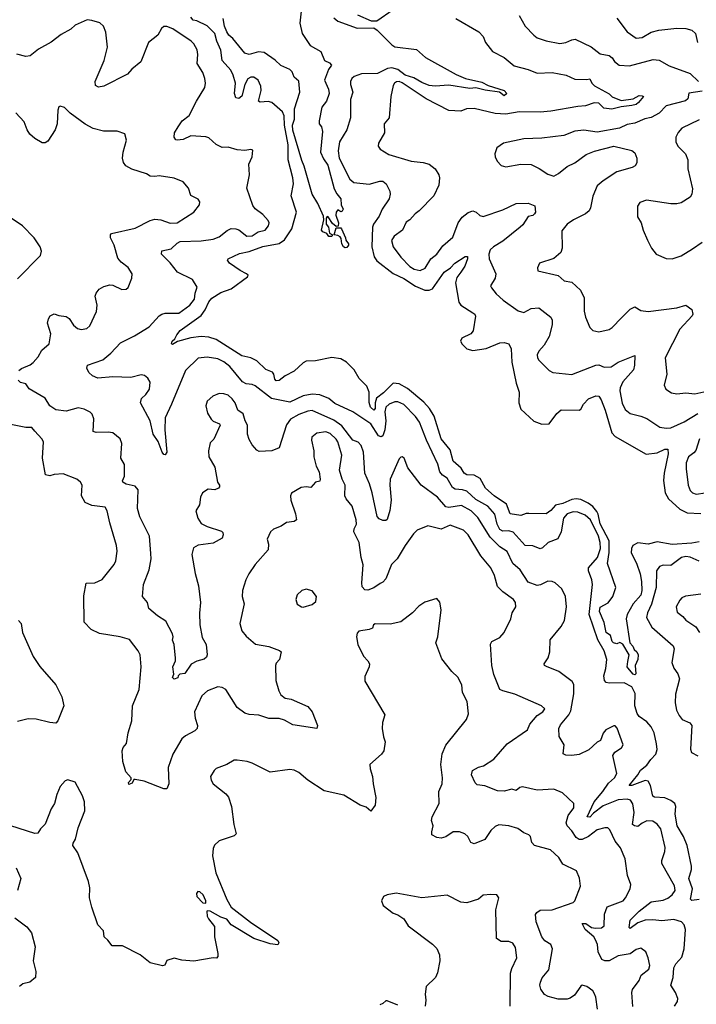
# Model space of a CAD drawing. Extents: x 2199565 to 2323334, y 894172 to 1018966.
# Tile 241 of 256: x 2222244 to 2226756, y 982786 to 989348. Entities that reach past the tile are written whole.
import ezdxf

# ---------------------------------------------------------------- set-up
doc = ezdxf.new("R2010")
doc.units = 0

msp = doc.modelspace()

# ---------------------------------------------------------------- linework, layer by layer
at = {"layer": '0CON10XD'}
for points in [[(2224126.7, 989465), (2224112.9, 989325), (2224126.9, 989256.9), (2224181.9, 989175), (2224252.9, 989135), (2224277, 989077), (2224310.7, 989060.7), (2224323.3, 989045), (2224303.3, 989015), (2224276.5, 988945), (2224302.9, 988885), (2224306.8, 988855), (2224289.5, 988805), (2224258.8, 988765), (2224240, 988675), (2224240.8, 988655), (2224255.7, 988635), (2224263, 988603), (2224249.6, 988465), (2224269.9, 988419.9), (2224297.8, 988377.8), (2224341.5, 988221.5), (2224358, 988188), (2224386, 988155), (2224386.7, 988115), (2224400, 988085), (2224395, 988072.5), (2224385, 988067.5), (2224365, 988080), (2224353.3, 988065), (2224352.5, 988045), (2224370, 987995), (2224368.3, 987971.7), (2224355, 987970), (2224330.7, 987990.7), (2224300, 988035), (2224293.6, 988036.4), (2224287.5, 988025), (2224287.5, 987985), (2224303.3, 987965), (2224310, 987925), (2224330, 987915), (2224325, 987902.5)], [(2226775, 985868.1), (2226725, 985858.5), (2226595, 985849.7), (2226495, 985868.8), (2226435, 985853.2), (2226365, 985861.5), (2226331.9, 985845), (2226322.7, 985825), (2226322.3, 985795), (2226355.9, 985725.9), (2226381.3, 985655), (2226390, 985605), (2226391.3, 985545), (2226385, 985511.9), (2226334, 985456), (2226295.5, 985385), (2226288.1, 985355), (2226312.5, 985195), (2226332, 985172), (2226340.8, 985150.8), (2226358.9, 985135), (2226367.1, 985115), (2226366.3, 985083.7), (2226347.5, 985045), (2226352.1, 984987.9), (2226345, 984982.1), (2226335, 984985.6), (2226298.2, 985028.2), (2226294, 985035), (2226298.8, 985071.2), (2226308, 985115), (2226265, 985186.2), (2226245, 985197.5), (2226225, 985187.5), (2226202.5, 985195), (2226193.8, 985205), (2226184.1, 985244.1), (2226155, 985264.2), (2226140.5, 985330.5), (2226111.1, 985405), (2226115, 985432.9), (2226167.3, 985462.7), (2226198.8, 985505), (2226218.9, 985565), (2226163, 985725), (2226173.8, 985796.2), (2226174.6, 985875), (2226115, 985989.3), (2226101.7, 986051.7), (2226091.4, 986071.4), (2226065, 986103.2), (2226034, 986125), (2225985, 986149.8), (2225954.5, 986154.5), (2225925, 986150.5), (2225866.5, 986123.5), (2225817.5, 986112.5), (2225785, 986076.5), (2225755, 986055.6), (2225638.1, 986058.1), (2225622.1, 986057.9), (2225585, 986042.9), (2225515.4, 986055.4), (2225489.9, 986119.9), (2225408, 986175), (2225350.4, 986225), (2225315, 986290.8), (2225275, 986312.8), (2225225, 986315.4), (2225206.7, 986325), (2225188.7, 986358.7), (2225135.5, 986405), (2225115, 986481.5), (2225054.7, 986555), (2225008.4, 986705), (2224976, 986756), (2224938.5, 986798.5), (2224829.1, 986889.1), (2224775, 986922.1), (2224735, 986925.4), (2224669.1, 986860.9), (2224623.5, 986826.5), (2224614.7, 986795), (2224614, 986756), (2224605.6, 986745), (2224584, 986765), (2224573.6, 986796.4), (2224575.3, 986865.3), (2224559.5, 986905), (2224507.8, 986957.8), (2224475, 987013.8), (2224424, 987065), (2224385, 987086.9), (2224325, 987096.9), (2224215.7, 987074.3), (2224155, 987072.5), (2224135, 987061.4), (2224075, 987005.4), (2224014.6, 986975.4), (2223975, 986942.9), (2223955, 986940.8), (2223945, 986953.3), (2223939.2, 986985), (2223929.7, 986999.7), (2223885, 987017.1), (2223824.6, 987074.6), (2223785, 987095.6), (2223725, 987107.1), (2223555, 987217.8), (2223505, 987232.4), (2223455, 987236.4), (2223385, 987227.4), (2223296.4, 987203.6), (2223263.3, 987183.3), (2223257, 987187), (2223260, 987205), (2223278.2, 987221.8), (2223292.1, 987247.9), (2223314.2, 987275.8), (2223454, 987376), (2223481.6, 987415), (2223505, 987467.3), (2223525, 987491.6), (2223585, 987530), (2223654.3, 987555), (2223763.3, 987635), (2223766.7, 987645), (2223757.5, 987655), (2223715, 987675.8), (2223644, 987725), (2223628.8, 987745), (2223633.3, 987755), (2223709.3, 987790.7), (2223775, 987802.9), (2223866, 987836), (2223975, 987855.9), (2224010.1, 987879.9), (2224057.8, 987955), (2224090, 988065), (2224054.2, 988175), (2224069.5, 988255), (2224066, 988295), (2224034.3, 988414.3), (2224035.2, 988514.8), (2224009.1, 988645), (2224007.4, 988707.4), (2223995.6, 988735), (2223925, 988796.5), (2223902, 988802), (2223848, 988798), (2223836.7, 988805), (2223854.5, 988875), (2223853.1, 988905), (2223834.7, 988944.7), (2223805, 988964.6), (2223785, 988965.3), (2223766.3, 988953.7), (2223746.1, 988915), (2223725, 988838), (2223705, 988822), (2223686.1, 988826.1), (2223675.6, 988855.6), (2223682.4, 988925), (2223667.3, 988977.3), (2223651.9, 989011.9), (2223594.7, 989075), (2223585.9, 989145), (2223558.8, 989205), (2223545.2, 989255.2), (2223495, 989306.2), (2223425, 989341.1), (2223401.2, 989345), (2223385.4, 989365.4)], [(2224339.4, 989359.4), (2224365, 989337.5), (2224495, 989291.9), (2224605, 989293.8), (2224628.7, 989278.7), (2224725, 989180), (2224745, 989166.7), (2224889.6, 989149.6), (2224950, 989095), (2225155, 988983.1), (2225217, 988957), (2225325, 988930.9), (2225368.9, 988908.9), (2225475, 988877.1), (2225491.9, 988855), (2225475, 988840.8), (2225444, 988864), (2225348.5, 988878.5), (2225285, 988894.4), (2225245, 988890), (2225105, 988911.9), (2225015, 988905.3), (2224975, 988909.7), (2224925, 988929.4), (2224871.3, 988961.3), (2224815, 988979.2), (2224765, 989016.9), (2224725, 989027), (2224696.9, 989023.1), (2224630.7, 988989.3), (2224523.3, 988986.7), (2224475, 988970.4), (2224457.9, 988955), (2224448.9, 988935), (2224448.9, 988915), (2224465.5, 988864.5), (2224450.8, 988815), (2224450.4, 988695), (2224425.5, 988615), (2224376, 988535), (2224366.6, 988475), (2224374.7, 988425), (2224446.1, 988285), (2224472.6, 988262.6), (2224575, 988252.1), (2224645, 988272.7), (2224665, 988271.1), (2224688.6, 988255), (2224712.2, 988205), (2224714.5, 988185), (2224706.8, 988155), (2224661.5, 988085), (2224642, 988038), (2224603.6, 987986.4), (2224596.7, 987965), (2224592.9, 987835), (2224607.1, 987767.1), (2224625, 987740.5), (2224735, 987655.8), (2224805, 987623.5), (2224882.5, 987572.5), (2224945.2, 987544.8), (2224975, 987544.7), (2224996.2, 987555), (2225074.8, 987665.2), (2225116.5, 987695), (2225145, 987726.4), (2225215, 987770), (2225230, 987770), (2225230, 987755), (2225212.9, 987705), (2225185.2, 987664.8)], [(2224735, 989413.8), (2224625, 989339.2), (2224589.1, 989339.1), (2224498.2, 989378.2)], [(2225574.2, 989375), (2225615.4, 989305.4), (2225671.4, 989245), (2225695, 989227.8), (2225755, 989206.7), (2225845, 989189.4), (2225885, 989195.6), (2225925, 989214.4), (2225948.3, 989218.3), (2226055, 989167.8), (2226115, 989120.9), (2226175, 989110), (2226195, 989094), (2226209.8, 989069.8), (2226241.2, 989045), (2226310.5, 989039.5), (2226468.3, 989081.7), (2226508.9, 989078.9), (2226575, 989040), (2226715, 988990), (2226770, 988935)], [(2226225, 989358.8), (2226295, 989267.5), (2226355, 989224.2), (2226395, 989228.9), (2226455.4, 989264.6), (2226505, 989278.2), (2226625, 989291.4), (2226685, 989288.6), (2226725, 989279.2), (2226750.8, 989255), (2226764.3, 989195)], [(2226141.3, 985141.3), (2226099.6, 985215), (2226040.2, 985385), (2226063.3, 985585), (2226059.4, 985615), (2226036.5, 985675), (2226036.7, 985695), (2226096.7, 985765), (2226116.4, 985825), (2226114.4, 985865), (2226102.7, 985905), (2226049.3, 986015), (2226015, 986045.3), (2225965, 986065.8), (2225935, 986069.1), (2225895.6, 986055), (2225869.7, 986025), (2225854, 985936), (2225832.4, 985887.6), (2225768.8, 985865), (2225730.9, 985829.1), (2225715, 985822.2), (2225665, 985842.1), (2225615, 985842.9), (2225535, 985931.8), (2225505, 985942.6), (2225465, 985939.4), (2225445, 985951.4), (2225427.6, 985985), (2225411.9, 986051.9), (2225365, 986107.1), (2225285, 986151), (2225225.5, 986205.5), (2225195.6, 986215.6), (2225148.6, 986218.6), (2225130.4, 986230.4), (2225095, 986293.5), (2225063.6, 986313.6), (2225045.9, 986335), (2225032, 986385), (2224956.5, 986546.5), (2224909.6, 986665), (2224883.1, 986703.1), (2224805, 986784.2), (2224765, 986800.3), (2224745, 986800.8), (2224706.7, 986785), (2224684.8, 986765.2), (2224678.8, 986735), (2224685.3, 986674.7), (2224679.4, 986615), (2224665, 986575.8), (2224655, 986568.6), (2224637.5, 986575), (2224584.8, 986654.8), (2224464.7, 986734.7), (2224345, 986790), (2224305, 986824.5), (2224245, 986848.5), (2224195, 986852.4), (2224135, 986840.3), (2224045, 986798.2), (2223922.5, 986822.5), (2223815, 986907.5), (2223795, 986916.4), (2223755, 986921.2), (2223730.6, 986935), (2223646, 987036), (2223605, 987068.7), (2223565, 987087.6), (2223495, 987099.1), (2223435, 987091.9), (2223350.8, 987009.2), (2223256.7, 986786.7), (2223214.5, 986695), (2223211.2, 986615), (2223224.5, 986465.5), (2223215, 986447.5), (2223205, 986450.6), (2223193.8, 986465), (2223167.4, 986537.4), (2223134.2, 986585), (2223114.3, 986675), (2223050.8, 986795), (2223055.6, 986824.4), (2223085, 986849.2), (2223108.8, 986885), (2223113.4, 986933.4), (2223099.4, 986959.4), (2223077.2, 986977.2), (2223055, 986980.6), (2222985.5, 986964.5), (2222865, 986968.9), (2222765, 986960), (2222728.8, 986975), (2222705, 986996.7), (2222691.4, 987025), (2222696.7, 987045), (2222797.8, 987082.2), (2222852.5, 987125), (2222915.5, 987194.5), (2223008.9, 987241.1), (2223108.3, 987301.7), (2223175, 987374.2), (2223192, 987385), (2223215, 987391.1), (2223305, 987392.7), (2223378.1, 987445), (2223410.5, 987485), (2223414.1, 987525.9), (2223427.5, 987565), (2223397.3, 987617.3), (2223295.9, 987665.9), (2223247.5, 987727.5), (2223190.8, 987785), (2223192.9, 987807.1), (2223255, 987820), (2223295, 987858.5), (2223315, 987869.3), (2223455.3, 987874.7), (2223535, 987884.6), (2223575, 987900.9), (2223627.6, 987942.4), (2223655, 987955.5), (2223684.6, 987954.6), (2223705, 987947.1), (2223758.8, 987905), (2223795, 987907.6), (2223835, 987933.4), (2223880, 987945), (2223904.3, 987975), (2223906.7, 987995), (2223900.6, 988010.6), (2223865, 988050.6), (2223815, 988088.1), (2223798.7, 988108.7), (2223758.5, 988225), (2223775.6, 988315), (2223771.4, 988385), (2223793.8, 988435), (2223799.3, 988479.3), (2223785, 988483.3), (2223745, 988476), (2223695, 988480.8), (2223635, 988497.5), (2223595, 988496), (2223555, 988515.6), (2223505, 988560.8), (2223485, 988567.3), (2223385, 988574.4), (2223335, 988550), (2223295, 988544), (2223285, 988546.7), (2223274.1, 988564.1), (2223277.1, 988595), (2223300, 988635), (2223326.5, 988673.5), (2223375, 988710), (2223422.1, 988805), (2223478.6, 988895), (2223484.2, 988925), (2223479.2, 988955), (2223464.3, 988995), (2223426.9, 989055), (2223433.1, 989115), (2223427.3, 989147.3), (2223406.1, 989186.1), (2223387.1, 989205), (2223265, 989286.7), (2223225, 989303.1), (2223205, 989302.9), (2223190, 989290), (2223164.4, 989245), (2223104.1, 989195.9), (2223051.8, 989068.2), (2222991.2, 989018.8), (2222962.5, 988985), (2222805, 988904.4), (2222769.2, 988899.2), (2222750.3, 988910.3), (2222747.8, 988935), (2222807.5, 989075), (2222830.3, 989165), (2222819.6, 989265), (2222804, 989304), (2222777.7, 989327.7), (2222725, 989343.4), (2222695, 989345.9), (2222615, 989311.8), (2222585, 989284.6), (2222520.7, 989249.3), (2222455, 989197.1), (2222369.5, 989150.5), (2222315, 989106.7), (2222285, 989103.3), (2222225, 989118.6)], [(2224325, 987902.5), (2224305, 987902.5), (2224293, 987923), (2224265, 987933.3), (2224256.7, 987945), (2224271.2, 988015), (2224269.7, 988039.7), (2224232.2, 988122.2), (2224194.1, 988185), (2224141.7, 988371.7), (2224125, 988410), (2224065, 988610.8), (2224064, 988645), (2224076.8, 988685), (2224077.6, 988755), (2224111.8, 988865), (2224105, 988938.8), (2224074.7, 988964.7), (2224061.2, 989001.2), (2224046.5, 989016.5), (2223985, 989042.9), (2223947.9, 989077.9), (2223875, 989129.1), (2223835.5, 989134.5), (2223775, 989116.9), (2223746, 989125), (2223665, 989221.5), (2223638.2, 989245), (2223625, 989267.8), (2223610, 989305), (2223600.8, 989355)], [(2225153.3, 989355), (2225305, 989268), (2225335, 989236.7), (2225349.2, 989195), (2225395.6, 989135.6), (2225475, 989096.9), (2225541.5, 989041.5), (2225635, 989016.9), (2225695, 988992.5), (2225795, 988995.5), (2225888.6, 988978.6), (2225945, 988952.5), (2226025, 988948.6), (2226045, 988953.3), (2226059.2, 988925), (2226077.8, 988907.8), (2226173.6, 988853.6), (2226195, 988834), (2226255, 988810), (2226335, 988820), (2226375, 988841.8), (2226395, 988840.9), (2226404.3, 988835), (2226370.7, 988795), (2226355, 988783.3), (2226326.8, 988776.8), (2226255, 988767.6), (2226191.9, 988751.9), (2226138.8, 988758.8), (2226105, 988791.3), (2226075, 988794.2), (2226017, 988773), (2225965, 988770.4), (2225785, 988738.4), (2225715, 988731.6), (2225575, 988733.2), (2225485, 988717.8), (2225415, 988723.3), (2225275, 988755.5), (2225223, 988753), (2225185, 988739.4), (2225105, 988741.9), (2224955, 988819.8), (2224795, 988928.2), (2224775, 988935.3), (2224757, 988933), (2224744.3, 988925), (2224735, 988908.8), (2224718.5, 988835), (2224706.9, 988695), (2224674.4, 988655), (2224675.7, 988595), (2224636, 988525), (2224634.1, 988504.1), (2224646.7, 988485), (2224705, 988448.6), (2224855, 988404.5), (2224935.4, 988395.4), (2224975, 988384.4), (2225015, 988354), (2225039.2, 988315), (2225042.9, 988295), (2225037.8, 988245), (2225005, 988174.3), (2224907.1, 988075), (2224880, 988055), (2224845.7, 988015), (2224821.2, 987998.8), (2224795.7, 987944.3), (2224741.5, 987905), (2224723.9, 987876.1), (2224733.5, 987835), (2224784.7, 987764.7), (2224845, 987703.5), (2224875, 987684.6), (2224915, 987675.5), (2224947.5, 987692.5), (2224986.3, 987753.7), (2225025, 987785.5), (2225065, 987840.9), (2225131.9, 987898.1), (2225167.5, 987995), (2225195, 988032), (2225235, 988062.5), (2225265, 988073.3), (2225287.5, 988065), (2225312.5, 988042.5), (2225335, 988037.5), (2225465, 988081.2), (2225555, 988123.8), (2225635.5, 988125.5), (2225678.3, 988108.3), (2225682.5, 988065), (2225677.5, 988055), (2225665, 988043.8), (2225635, 988037.5), (2225598.8, 987981.2), (2225581.4, 987965), (2225465, 987870.9), (2225402.9, 987835), (2225381.8, 987815), (2225372.7, 987785), (2225375.4, 987755), (2225420, 987655), (2225414, 987625), (2225383.8, 987575), (2225390.9, 987560.9), (2225421.7, 987521.7), (2225468, 987478), (2225568.3, 987408.3), (2225605, 987396.7), (2225655, 987423.3), (2225705, 987427.5), (2225785.8, 987365), (2225794.3, 987345), (2225794.5, 987315), (2225773.8, 987236.2), (2225741.2, 987178.8), (2225705, 987140), (2225694.3, 987115), (2225695.8, 987095), (2225705, 987080), (2225775, 987010), (2225797.9, 986997.9), (2225925, 986984.5), (2226085, 987046.4), (2226105, 987048.2), (2226142, 987032), (2226188, 987035), (2226233.8, 987066.2), (2226345, 987110), (2226343.6, 987045), (2226336.2, 987015), (2226266.1, 986933.9), (2226248, 986895), (2226245.2, 986875), (2226262, 986792), (2226280.6, 986750.6), (2226314.2, 986724.2), (2226385, 986706.2), (2226425, 986689.2), (2226511.4, 986631.4), (2226555, 986625.5), (2226585, 986629.1), (2226675, 986668.2), (2226765.8, 986724.2)], [(2226795, 988872.2), (2226705, 988859.4), (2226698.6, 988821.4), (2226683.9, 988806.1), (2226555, 988773.3), (2226507.1, 988725), (2226455, 988696.9), (2226412.6, 988687.4), (2226345, 988658.8), (2226295, 988648.5), (2226243.3, 988625), (2226095, 988598.1), (2226005, 988612.2), (2225945, 988605.6), (2225873.4, 988576.6), (2225725, 988558.1), (2225605, 988554.5), (2225470, 988525), (2225426.7, 988495), (2225411.2, 988455), (2225413.8, 988435), (2225428.8, 988405), (2225455, 988376.2), (2225485, 988367.5), (2225585, 988384.5), (2225655, 988382.5), (2225707, 988357), (2225765, 988318), (2225805, 988306), (2225837.6, 988322.4), (2225895, 988368.9), (2225945, 988393.1), (2226021.2, 988448.8), (2226077.3, 988472.7), (2226205, 988505.6), (2226325, 988475.7), (2226345, 988460), (2226359.2, 988425), (2226358.6, 988395), (2226347, 988373), (2226327.1, 988362.9), (2226225, 988334.5), (2226134.3, 988275), (2226095, 988240.6), (2226065, 988171.2), (2226050, 988095), (2226040.5, 988075), (2226015.7, 988054.3), (2225935.9, 988014.1), (2225894, 987985), (2225858.8, 987941.2), (2225861.9, 987825), (2225852.6, 987797.4), (2225805, 987755.8), (2225710, 987725), (2225697.5, 987695), (2225700, 987675), (2225835, 987643.8), (2225875, 987606.7), (2225925, 987598), (2225984, 987545), (2226008, 987495), (2226008, 987405), (2226015.8, 987365), (2226045, 987297.5), (2226065, 987276.2), (2226105, 987268.8), (2226175, 987284.2), (2226195, 987296.2), (2226257.8, 987362.2), (2226315, 987418), (2226345, 987433.8), (2226385, 987410), (2226434.2, 987404.2), (2226625, 987428.1), (2226686.2, 987446.2), (2226726.1, 987416.1), (2226731.4, 987385), (2226727.8, 987375), (2226644.8, 987285.2), (2226548.1, 987095), (2226558.6, 986985), (2226541.7, 986911.7), (2226553.3, 986885), (2226590.7, 986860.7), (2226625, 986854.4), (2226685, 986860.6), (2226745, 986855.5), (2226885, 986886.2)], [(2222239.5, 987010.5), (2222255.8, 987024.2), (2222315, 987048.6), (2222335, 987062.9), (2222368.3, 987101.7), (2222392.2, 987145), (2222441.8, 987188.2), (2222451.9, 987255), (2222430.8, 987325), (2222436.1, 987353.9), (2222447.5, 987375), (2222475, 987386.7), (2222505.8, 987375.8), (2222555, 987370), (2222575, 987356), (2222602.6, 987312.6), (2222630.3, 987290.3), (2222655, 987282.9), (2222690.9, 987289.1), (2222711.5, 987308.5), (2222757.4, 987402.6), (2222760.8, 987445), (2222747.5, 987505), (2222753.5, 987525), (2222775, 987551.9), (2222805, 987570), (2222845, 987580.9), (2222865, 987579.5), (2222925, 987550), (2222955, 987552.5), (2222967.6, 987562.4), (2222991.2, 987625), (2222993.8, 987655), (2222967, 987697), (2222921.2, 987731.2), (2222899.1, 987759.1), (2222874.7, 987844.7), (2222850.6, 987895), (2222850, 987915), (2222855.8, 987924.2), (2223015, 987958.8), (2223115, 988010.4), (2223145, 988018.2), (2223185, 988014.5), (2223248.3, 987991.7), (2223295, 987993.5), (2223406.2, 988065), (2223443.8, 988115), (2223446.2, 988135), (2223435, 988151.2), (2223385, 988176.2), (2223369.2, 988225), (2223335, 988267.5), (2223275, 988291.4), (2223175, 988307.1), (2223145, 988302.5), (2223115, 988306.2), (2223090.5, 988320.5), (2222991.4, 988351.4), (2222953, 988373), (2222937.2, 988397.2), (2222930.4, 988425), (2222934.5, 988465), (2222956.5, 988545), (2222945, 988586.7), (2222895, 988604), (2222802.5, 988605), (2222735, 988623.3), (2222680.7, 988650.7), (2222580, 988725), (2222543, 988763), (2222515, 988772.5), (2222505, 988767.5), (2222498.8, 988745), (2222494.4, 988655), (2222481.9, 988615), (2222430.9, 988539.1), (2222415, 988528), (2222395, 988528.1), (2222345, 988555.5), (2222311.1, 988585), (2222293.3, 988615), (2222275, 988666.2), (2222218, 988728)], [(2226775, 988680.7), (2226659.2, 988625), (2226634, 988596), (2226619.2, 988565), (2226618, 988535), (2226632.5, 988505), (2226683, 988453), (2226698.8, 988415), (2226698.1, 988355), (2226729.7, 988219.7), (2226725.4, 988184.6), (2226715.7, 988165), (2226655, 988127.8), (2226625, 988120), (2226585, 988120.6), (2226424.2, 988145.8), (2226379.5, 988130.5), (2226364.2, 988105), (2226364.5, 988034.5), (2226388.8, 987995), (2226401.2, 987945), (2226429.3, 987879.3), (2226456.7, 987825), (2226487.5, 987785), (2226555, 987756), (2226595, 987754.2), (2226655.6, 987774.4), (2226729.1, 987820.9), (2226794.5, 987865.5)], [(2222228.8, 987621.2), (2222383.6, 987776.4), (2222388.8, 987805), (2222381.2, 987835), (2222341.2, 987895), (2222263.3, 987975), (2222115, 988073.8)], [(2224415, 987827.5), (2224402.5, 987835), (2224392.5, 987855), (2224388.8, 987888.8), (2224380, 987900), (2224365, 987910), (2224340, 987915), (2224355, 987960), (2224385, 987960), (2224390, 987955), (2224417.5, 987895), (2224418.3, 987878.3), (2224437.5, 987855), (2224437.5, 987845), (2224425, 987830), (2224415, 987827.5)], [(2225185.2, 987664.8), (2225159.2, 987630.8), (2225150.5, 987595), (2225172.9, 987465), (2225185, 987444.4), (2225265.8, 987395), (2225278.1, 987385), (2225282.4, 987372.4), (2225266.7, 987275), (2225251.4, 987255), (2225192.3, 987225), (2225183.6, 987205), (2225194.2, 987185), (2225225, 987155.4), (2225265, 987143.1), (2225355, 987156.7), (2225445, 987195.5), (2225475, 987196.5), (2225505, 987187.5), (2225521.9, 987155), (2225525.5, 987065), (2225555.5, 986925), (2225575.6, 986865), (2225572.2, 986795), (2225585, 986752), (2225672.8, 986672.8), (2225725, 986652.2), (2225775, 986654.2), (2225825, 986724.5), (2225855, 986748.8), (2225975, 986745.6), (2225986.7, 986753.3), (2226003.1, 986785), (2226037.8, 986822.2), (2226085, 986841.9), (2226105, 986838), (2226120.8, 986815), (2226148.8, 986745), (2226192.9, 986595), (2226215, 986569.4), (2226421.9, 986451.9), (2226495, 986462.5), (2226545, 986485.4), (2226565.7, 986485.7), (2226568.2, 986455), (2226540.6, 986325), (2226536.6, 986276.6), (2226548.2, 986195), (2226571.2, 986155), (2226646.8, 986086.8), (2226695, 986062.1), (2226785, 986056.5)], [(2222250.3, 986930.3), (2222233.8, 986945)], [(2226609.4, 982775), (2226630, 982805), (2226632.5, 982825), (2226616.1, 982866.1), (2226585.7, 982915), (2226601.8, 982965), (2226605, 983030), (2226620, 983055), (2226659.4, 983100.6), (2226674.8, 983155), (2226682.4, 983285), (2226675.3, 983315), (2226656.9, 983335), (2226605, 983351.8), (2226525, 983343.6), (2226465, 983349.6), (2226415, 983347.2), (2226365, 983329.8), (2226315, 983292.5), (2226308.6, 983298.6), (2226313.7, 983346.3), (2226373.8, 983406.2), (2226455, 983468.5), (2226535, 983481.2), (2226565, 983493.5), (2226593.8, 983515), (2226614.5, 983545), (2226609.6, 983575), (2226525.6, 983725), (2226525.6, 983745), (2226546.1, 983803.9), (2226548.6, 983831.4), (2226519.2, 983955), (2226495, 983987.8), (2226466.6, 984006.6), (2226425, 984009.6), (2226395.7, 983994.3), (2226365, 983971.4), (2226344.3, 983975), (2226330.9, 983985), (2226340.3, 984065), (2226332.4, 984122.4), (2226316.7, 984146.7), (2226295, 984154.5), (2226235, 984150), (2226135, 984109.7), (2226069.5, 984060.5), (2226045, 984034.5), (2226027.5, 984035), (2226073.5, 984136.5), (2226133.2, 984205), (2226170.8, 984259.2), (2226209.5, 984295), (2226225.4, 984324.6), (2226198.8, 984445), (2226212.9, 984467.1), (2226256.7, 984495), (2226268.8, 984515), (2226227.3, 984627.3), (2226215, 984642.5), (2226205, 984642.5), (2226153.3, 984615), (2226135, 984592.5), (2226116.2, 984545), (2226095, 984534), (2226038.7, 984481.3), (2225975, 984451.4), (2225925, 984444.4), (2225885, 984447.1), (2225868.8, 984455), (2225873.8, 984515), (2225841.4, 984571.4), (2225838.9, 984625), (2225850.2, 984649.8), (2225905.5, 984715), (2225917.9, 984742.1), (2225939.5, 984855), (2225937.9, 984917.9), (2225928.3, 984938.3), (2225840, 985005), (2225756.6, 985036.6), (2225743.8, 985045), (2225742, 985055), (2225768, 985095), (2225780, 985135), (2225781.2, 985215), (2225855, 985303.3), (2225875.8, 985345), (2225890.6, 985435), (2225884.3, 985505), (2225858, 985555), (2225815, 985594.2), (2225795, 985604.2), (2225765, 985607.1), (2225717.6, 985582.4), (2225695, 985578.1), (2225635, 985600.5), (2225582.1, 985682.1), (2225533.1, 985723.1), (2225495.5, 985805), (2225445.7, 985835.7), (2225380.2, 985900.2), (2225299.9, 986029.9), (2225255, 986074.1), (2225189.6, 986109.6), (2225105, 986097.9), (2225085, 986102), (2225030.5, 986165), (2224921.5, 986245), (2224831.9, 986361.9), (2224806.9, 986425), (2224795, 986434), (2224785, 986433.3), (2224775, 986422.5), (2224715.3, 986285), (2224712.9, 986245), (2224720.9, 986145), (2224712.7, 986077.3), (2224693.7, 986016.3), (2224685, 986009.4), (2224665, 986010.9), (2224640.5, 986020.5), (2224626.7, 986036.7), (2224594.5, 986195.5), (2224576.6, 986255), (2224545.3, 986325), (2224535.8, 986465), (2224521.3, 986511.3), (2224501.7, 986531.7), (2224465, 986545.6), (2224391.9, 986641.9), (2224339.3, 986679.3), (2224195, 986742.5), (2224165, 986738.7), (2224105, 986716.6), (2224050.6, 986685), (2224022.4, 986647.6), (2223974, 986495), (2223925, 986475.4), (2223841.2, 986471.2), (2223825, 986479.4), (2223795.3, 986515.3), (2223775, 986551.4), (2223763.6, 986586.4), (2223763.6, 986645), (2223747.3, 986675), (2223735, 986720.8), (2223697.8, 986745), (2223680.9, 986795), (2223661.9, 986821.9), (2223635, 986845.7), (2223605, 986855.7), (2223575, 986857.5), (2223531.3, 986838.7), (2223495, 986806.2), (2223485.9, 986774.1), (2223495.6, 986725.6), (2223520.8, 986685), (2223535, 986672.5), (2223575.5, 986655.5), (2223580, 986645), (2223538.1, 986551.9), (2223515, 986527.5), (2223503.1, 986475), (2223505.6, 986435), (2223545.6, 986365), (2223562.5, 986265), (2223576.7, 986245), (2223576.7, 986235), (2223570, 986225), (2223545.3, 986214.7), (2223500.6, 986219.4), (2223463.3, 986195), (2223450.9, 986165), (2223442.7, 986115), (2223419.4, 986075), (2223431.5, 986025), (2223455, 985990), (2223495, 985969.6), (2223589.7, 985939.7), (2223599.5, 985929.5), (2223601.2, 985915), (2223595, 985893.8), (2223535, 985860), (2223435, 985846.4), (2223402.4, 985827.6), (2223392.3, 985785), (2223415, 985656.2), (2223435.4, 985575), (2223448.9, 985465), (2223442.2, 985392.2), (2223446.4, 985315), (2223461.8, 985231.8), (2223487.5, 985185), (2223494, 985115), (2223490, 985100), (2223475, 985086.2), (2223425, 985072.5), (2223386.9, 985053.1), (2223345, 984991.2), (2223313, 984987), (2223300, 984975), (2223298.3, 984961.7), (2223275, 984952.5), (2223263.3, 984965), (2223273, 984987), (2223266.2, 985035), (2223282.5, 985075), (2223282.7, 985092.7), (2223273.2, 985183.2), (2223263, 985213), (2223267.5, 985235), (2223263.3, 985255), (2223219.5, 985339.5), (2223163.3, 985375), (2223105, 985423.8), (2223095.8, 985465), (2223062.9, 985505), (2223069.4, 985585), (2223108.3, 985681.7), (2223121.9, 985755), (2223119.4, 985790.6), (2223110, 985905), (2223044.7, 986034.7), (2223029.5, 986089.5), (2223034.2, 986215), (2223015, 986239.4), (2222953.3, 986253.3), (2222931.4, 986265), (2222929.4, 986275), (2222942.5, 986305), (2222942.7, 986382.7), (2222918.6, 986425), (2222925.6, 986524.4), (2222914.3, 986555), (2222865, 986595.6), (2222835, 986600), (2222755, 986596.7), (2222735, 986603.8), (2222738.9, 986688.9), (2222728.3, 986718.3), (2222713.2, 986733.2), (2222675, 986752.9), (2222635, 986761.9), (2222555, 986740), (2222485, 986748.9), (2222445.6, 986775), (2222414.2, 986825), (2222308.1, 986888.1), (2222285, 986922), (2222250.3, 986930.3)], [(2223265, 984453.8), (2223234.4, 984365), (2223239.4, 984255), (2223225, 984222.5), (2223205, 984222.5), (2223075, 984272.6), (2223015, 984285.4), (2223005.9, 984284.1), (2222995, 984259.2), (2222971.9, 984251.9), (2222970, 984265), (2222986.7, 984285), (2222987.5, 984295), (2222951.1, 984335), (2222932.8, 984405), (2222927.3, 984475), (2222933.2, 984496.8), (2222956.9, 984525), (2222967.3, 984595), (2222992.9, 984675), (2222997.5, 984775), (2223041.5, 984885), (2223054.2, 985035.8), (2223047.8, 985115), (2223035, 985142), (2222977.5, 985217.5), (2222915, 985235.8), (2222777.3, 985257.3), (2222721.2, 985285), (2222673.2, 985333.2), (2222672.4, 985507.6), (2222688, 985592), (2222745, 985595.7), (2222795, 985617.5), (2222875, 985716.7), (2222885, 985742.5), (2222893.2, 985806.8), (2222889.5, 985845), (2222844.3, 985995), (2222828, 986075), (2222815, 986100), (2222725, 986109.4), (2222681.5, 986131.5), (2222656.7, 986175), (2222660, 986245), (2222648.8, 986265), (2222625, 986286), (2222535, 986322.5), (2222475, 986317.5), (2222445, 986307.1), (2222416.2, 986315), (2222396.9, 986425), (2222402, 986535), (2222391.2, 986555), (2222345, 986606.7), (2222325, 986631.2), (2222285, 986629.2), (2222105, 986666)], [(2226331.8, 982771.8), (2226325.5, 982865), (2226329.5, 982885), (2226375, 982944.2), (2226388.8, 982981.2), (2226439.3, 983020.7), (2226446.7, 983045), (2226435.5, 983095.5), (2226419.2, 983135), (2226385, 983160), (2226355, 983152), (2226315, 983122.9), (2226235, 983110.4), (2226175, 983077.1), (2226146.6, 983076.6), (2226124.6, 983084.6), (2226101.4, 983135), (2226095.8, 983185), (2226084.2, 983215), (2226073.1, 983235), (2226015.4, 983285), (2225993.5, 983325), (2226019.2, 983325), (2226057.1, 983297.1), (2226084, 983294), (2226123.7, 983296.3), (2226141.1, 983308.9), (2226143.4, 983386.6), (2226160.8, 983435), (2226267.5, 983475), (2226284.3, 983495), (2226315.6, 983555), (2226318.6, 983585), (2226296.5, 983645), (2226280.5, 983755), (2226249.3, 983829.3), (2226213.8, 983873.8), (2226179.7, 983949.7), (2226165, 983962), (2226145, 983962.5), (2226095, 983949.4), (2226036.3, 983903.7), (2225995, 983885.5), (2225975, 983885.5), (2225955, 983898.1), (2225925, 983943.1), (2225894.4, 983975), (2225887.1, 983995), (2225902.1, 984045), (2225938.1, 984095), (2225940, 984125), (2225863.8, 984195), (2225805, 984220.9), (2225695, 984212.4), (2225596.6, 984236.6), (2225578, 984232), (2225555, 984212.3), (2225525, 984219.1), (2225475, 984206.5), (2225429.4, 984209.4), (2225345, 984242.2), (2225295, 984248.8), (2225281.7, 984261.7), (2225256.7, 984315), (2225263.8, 984345), (2225303.1, 984366.9), (2225336, 984375), (2225405, 984420.8), (2225495, 984522.5), (2225630, 984615), (2225645, 984652.5), (2225695, 984712), (2225733.3, 984735), (2225746, 984755), (2225722.5, 984775), (2225545, 984853.6), (2225465, 984874.6), (2225445.3, 984885.3), (2225406.7, 984985), (2225392.2, 985045), (2225384.4, 985185.6), (2225393.3, 985205), (2225445, 985231.2), (2225475.3, 985264.7), (2225519.4, 985355), (2225528.1, 985395), (2225551.9, 985435), (2225550.6, 985465), (2225537.1, 985485), (2225465.7, 985535), (2225430.2, 985570.2), (2225410, 985645), (2225386.5, 985695), (2225320, 985775), (2225233.5, 985915), (2225204, 985945), (2225115, 985980), (2225055, 985952.5), (2224965.8, 985974.2), (2224893.8, 985945), (2224868.9, 985921.1), (2224814.4, 985845), (2224760.6, 985755), (2224723, 985717), (2224685, 985622.5), (2224665, 985600), (2224648.5, 985591.5), (2224605, 985561.1), (2224565, 985547.1), (2224545, 985547.5), (2224527.6, 985567.6), (2224524.6, 985595), (2224533.9, 985715), (2224520, 985765), (2224507.3, 985865), (2224471.2, 985935), (2224473.3, 985955), (2224490, 985985), (2224487.5, 986015), (2224460, 986105), (2224420, 986155), (2224411.9, 986175), (2224414.3, 986245), (2224394, 986285), (2224376, 986345), (2224392.5, 986445), (2224365.3, 986535), (2224355, 986551.5), (2224315, 986591.2), (2224285, 986601.8), (2224225, 986591.8), (2224193.1, 986565), (2224189.4, 986545), (2224205.8, 986475), (2224206.2, 986435), (2224221.7, 986371.7), (2224240.8, 986335), (2224247.1, 986285), (2224245, 986273.3), (2224216, 986266), (2224185, 986230), (2224155, 986234.2), (2224120.3, 986229.7), (2224057, 986193), (2224050, 986175), (2224051.2, 986145), (2224083.8, 986055), (2224090, 986015), (2224075, 986004.3), (2224023.4, 985996.6), (2223988.3, 985971.7), (2223937.6, 985952.4), (2223916, 985935), (2223893.3, 985885), (2223903.6, 985853.6), (2223901.2, 985815), (2223815, 985716.2), (2223772.5, 985655), (2223752, 985615), (2223730.8, 985545), (2223728, 985505), (2223740, 985455), (2223712, 985325), (2223724.5, 985274.5), (2223755, 985238.8), (2223815.8, 985185.8), (2223905, 985171.1), (2223976.7, 985145), (2223988, 985135), (2223977.5, 985085), (2223955, 985059.2), (2223950.5, 985045), (2223953.2, 984945), (2223971.1, 984875), (2223985, 984848.6), (2224015, 984826), (2224055, 984820), (2224165, 984770), (2224193.3, 984735), (2224228.8, 984645), (2224226, 984624), (2224065, 984648), (2224009.8, 984679.8), (2223975, 984691.8), (2223905, 984690), (2223837.7, 984712.3), (2223775, 984717.5), (2223745, 984726), (2223693.5, 984763.5), (2223618.1, 984885), (2223595, 984898.2), (2223565, 984901.2), (2223495.8, 984875), (2223458.3, 984841.7), (2223410, 984735), (2223413.5, 984693.5), (2223429.5, 984645), (2223428.1, 984625), (2223411.4, 984608.6), (2223350, 984575), (2223325.4, 984554.6), (2223265, 984453.8)], [(2226776.2, 986555), (2226752, 986478), (2226739.3, 986460.7), (2226704.4, 986435), (2226688.2, 986395), (2226687.5, 986355), (2226702.2, 986245), (2226715, 986211.2), (2226731.2, 986195), (2226755, 986185.7), (2226815.5, 986194.5)], [(2226775, 985738.9), (2226715, 985766.5), (2226685, 985770.8), (2226657.1, 985762.9), (2226585, 985711.4), (2226535, 985712.2), (2226510.8, 985705), (2226490, 985675), (2226488.6, 985565), (2226457.3, 985452.7), (2226429.6, 985395), (2226423.9, 985365), (2226458.9, 985298.9), (2226600.5, 985175), (2226607.3, 985155), (2226593.1, 985065), (2226606.5, 985026.5), (2226631.7, 984988.3), (2226643.5, 984955), (2226616.7, 984853.3), (2226615.3, 984795), (2226624, 984746), (2226640.9, 984710.9), (2226661.5, 984685), (2226712.4, 984662.4), (2226726.4, 984645), (2226716.8, 984486.8), (2226724.1, 984465), (2226765, 984442.7)], [(2224135, 985433.8), (2224195, 985450), (2224218.3, 985471.7), (2224222.5, 985505), (2224195, 985542.5), (2224155, 985553.3), (2224126.4, 985543.6), (2224093.8, 985515), (2224086.2, 985485), (2224095, 985452.5), (2224124.1, 985434.1), (2224135, 985433.8)], [(2226097.8, 982755), (2226085.6, 982835), (2226075, 982860), (2226065, 982876.2), (2226025.5, 982905.5), (2225995, 982914), (2225985, 982908), (2225942.4, 982847.6), (2225915, 982827.5), (2225895, 982821.2), (2225835, 982819.6), (2225768.2, 982838.2), (2225742.4, 982852.4), (2225718, 982888), (2225712, 982915), (2225715.8, 982935), (2225727.4, 982962.6), (2225771.4, 983015), (2225796.7, 983156.7), (2225785.6, 983185.6), (2225745, 983210), (2225725.6, 983235), (2225688.2, 983335), (2225684, 983385), (2225691.7, 983398.3), (2225715.6, 983414.4), (2225795, 983416.2), (2225934.5, 983465.5), (2225945, 983476.7), (2225983.9, 983573.9), (2225976.8, 983626.8), (2225956.2, 983675), (2225865, 983721.2), (2225838, 983765), (2225783.3, 983815), (2225676, 983845), (2225660, 983865), (2225650, 983905), (2225638.8, 983915), (2225605, 983928.6), (2225565, 983956.9), (2225505, 983975.6), (2225438.1, 983981.9), (2225415, 983970.6), (2225385.6, 983945), (2225345, 983885.7), (2225275, 983856.7), (2225252, 983865), (2225232, 983905), (2225212.4, 983922.4), (2225176.4, 983936.4), (2225135, 983936.5), (2225085, 983902.5), (2225055, 983893.1), (2225025, 983896.9), (2224992.9, 983915), (2224991.1, 983935), (2225000, 983975), (2224990.9, 984010.9), (2224993.6, 984035), (2225042.2, 984125), (2225039.5, 984205), (2225060.8, 984255), (2225062.5, 984295), (2225052, 984385), (2225060.8, 984455), (2225086.4, 984513.6), (2225224.2, 984685), (2225237.7, 984722.3), (2225228, 984805), (2225196.4, 984863.6), (2225193.3, 984915), (2225165.7, 984965.7), (2225126, 985005), (2225059.5, 985089.5), (2225018.5, 985195), (2225031.9, 985235), (2225054, 985415), (2225046.4, 985466.4), (2225025, 985490), (2224945, 985466.7), (2224905, 985440), (2224863.3, 985395), (2224785, 985335.8), (2224715, 985320), (2224615, 985321.2), (2224603.3, 985315), (2224595.9, 985294.1), (2224575, 985283.8), (2224505, 985272.5), (2224495, 985260), (2224490, 985235), (2224498.8, 985185), (2224536.4, 985106.4), (2224565.6, 985075.6), (2224576.2, 985055), (2224574.1, 985035.9), (2224545, 984970), (2224545, 984940), (2224679.2, 984715), (2224664, 984665), (2224660, 984625), (2224669.5, 984569.5), (2224681.2, 984535), (2224672.5, 984475), (2224657.7, 984452.3), (2224578.8, 984385), (2224580, 984355), (2224596, 984305), (2224600, 984255), (2224618.6, 984165), (2224615, 984112.5), (2224585, 984072.5), (2224555, 984101.2), (2224515, 984113.8), (2224405, 984180), (2224275, 984210), (2224165, 984280), (2224105, 984332), (2224075, 984346), (2224045, 984351.2), (2223915, 984333.3), (2223795, 984393.8), (2223760, 984405), (2223695, 984414), (2223675, 984412.5), (2223625, 984384), (2223555, 984358.8), (2223540, 984345), (2223516.2, 984305), (2223520.5, 984280.5), (2223535, 984256.7), (2223619.2, 984189.2), (2223635.9, 984165.9), (2223656, 984105), (2223672, 983985), (2223688.3, 983921.7), (2223675, 983908.8), (2223574.1, 983875.9), (2223542.3, 983847.7), (2223533.8, 983825), (2223530, 983775), (2223552.6, 983662.6), (2223625, 983484.2), (2223655, 983433.5), (2223783.2, 983333.2), (2223965, 983212.5), (2223972.5, 983195), (2223965, 983183.3), (2223915, 983190), (2223805, 983226), (2223655, 983316.7), (2223625, 983353.1), (2223586.2, 983366.2), (2223515, 983407.5), (2223495, 983410), (2223492.5, 983405), (2223493.6, 983373.6), (2223502.5, 983355), (2223543.3, 983305), (2223543.8, 983235), (2223566.2, 983125), (2223566.2, 983105), (2223555.7, 983094.3), (2223535, 983095.8), (2223405, 983073.8), (2223325, 983081.2), (2223275, 983093.3), (2223225, 983077.5), (2223213, 983047), (2223196.7, 983043.3), (2223115, 983063.3), (2223047.5, 983115), (2222930, 983175), (2222860, 983175), (2222833, 983213), (2222807.5, 983235), (2222803.3, 983275), (2222766.1, 983316.1), (2222724.5, 983434.5), (2222709.2, 983495), (2222712.3, 983562.3), (2222704, 983605), (2222631.2, 983795), (2222598.8, 983845), (2222600.5, 983859.5), (2222616.1, 983886.1), (2222635, 983962.5), (2222678.8, 984075), (2222676.2, 984135), (2222663.8, 984175), (2222615, 984266.7), (2222565, 984282.5), (2222547.5, 984275), (2222515, 984237.5), (2222492, 984185), (2222475.7, 984124.3), (2222455, 984090), (2222415, 983987.5), (2222382.5, 983955), (2222365, 983926.7), (2222345, 983924.3), (2222185, 983976)], [(2226785, 985520.5), (2226684.5, 985505.5), (2226660, 985495), (2226645, 985480), (2226620.8, 985435), (2226628.8, 985398.8), (2226665, 985371.2), (2226685.5, 985345.5), (2226751.4, 985301.4), (2226776.1, 985265)], [(2222236, 985345), (2222254.3, 985324.3), (2222263.3, 985265), (2222333.6, 985103.6), (2222378.3, 985038.3), (2222485.6, 984915.6), (2222526.2, 984835), (2222538, 984775), (2222498.8, 984675), (2222485, 984660), (2222445.8, 984664.2), (2222355, 984685.6), (2222300.3, 984689.7), (2222228.7, 984671.3)], [(2226775, 983485.6), (2226725, 983478.5), (2226716.4, 983486.4), (2226730, 983555), (2226705.5, 983625), (2226724.5, 983685), (2226723.8, 983706.2), (2226693.8, 983843.8), (2226669.4, 983905), (2226628.4, 983975), (2226614, 984054), (2226620, 984105), (2226612.7, 984125), (2226585.6, 984145), (2226545, 984162.3), (2226477.3, 984167.3), (2226465, 984174.3), (2226449.7, 984245), (2226433.6, 984273.6), (2226415, 984277.5), (2226325, 984244.8), (2226308, 984245), (2226364.7, 984315), (2226383.2, 984346.8), (2226425, 984380.7), (2226451.6, 984418.4), (2226486.6, 984453.4), (2226494, 984485), (2226491.2, 984521.2), (2226474.3, 984595), (2226454.5, 984635), (2226425, 984668.1), (2226373.9, 984703.9), (2226360.5, 984725), (2226345.2, 984775), (2226347.2, 984857.2), (2226325, 984901.3), (2226275, 984929.3), (2226175, 984925.4), (2226155, 984931.8), (2226143.8, 984945), (2226140, 984975), (2226153.3, 985025), (2226159.6, 985085), (2226141.3, 985141.3)], [(2222220, 983695), (2222251.4, 983625), (2222230, 983545)], [(2223485, 983460), (2223485.8, 983475), (2223467.8, 983515), (2223445, 983536.2), (2223431.7, 983538.3), (2223423.8, 983525), (2223426.2, 983505), (2223465, 983462.5), (2223485, 983460)], [(2225515.6, 982774.4), (2225516.6, 982993.4), (2225525.6, 983025), (2225560, 983095), (2225549.5, 983165), (2225533.3, 983193.3), (2225505, 983204.6), (2225455, 983205.6), (2225424.3, 983225), (2225418.8, 983415), (2225440, 983495), (2225426, 983516), (2225385, 983518.8), (2225335, 983513.8), (2225303.6, 983486.4), (2225225, 983462), (2225186.1, 983466.1), (2225093.9, 983513.9), (2224926.1, 983496.1), (2224755, 983526.7), (2224695, 983516.7), (2224670, 983505), (2224657.5, 983475), (2224667.5, 983445), (2224735, 983393.3), (2224765, 983383.3), (2224806.1, 983356.1), (2224835, 983310), (2224997.7, 983187.7), (2225025, 983157.5), (2225043.8, 983115), (2225046.2, 983075), (2225030, 982995), (2225016.7, 982965), (2224954, 982906), (2224946.7, 982855), (2224952, 982815), (2224946.7, 982775)], [(2222211.7, 983361.7), (2222292.7, 983302.7), (2222322, 983262), (2222348.3, 983168.3), (2222334.2, 983075), (2222352, 983005), (2222350, 982965), (2222312.5, 982935), (2222265, 982922.5), (2222243.8, 982905)], [(2224765, 982781.2), (2224695, 982808.8), (2224685, 982808.8), (2224665, 982791.2), (2224645, 982783.8)]]:
    msp.add_lwpolyline(points, dxfattribs=at)

doc.saveas('drawing.dxf')
